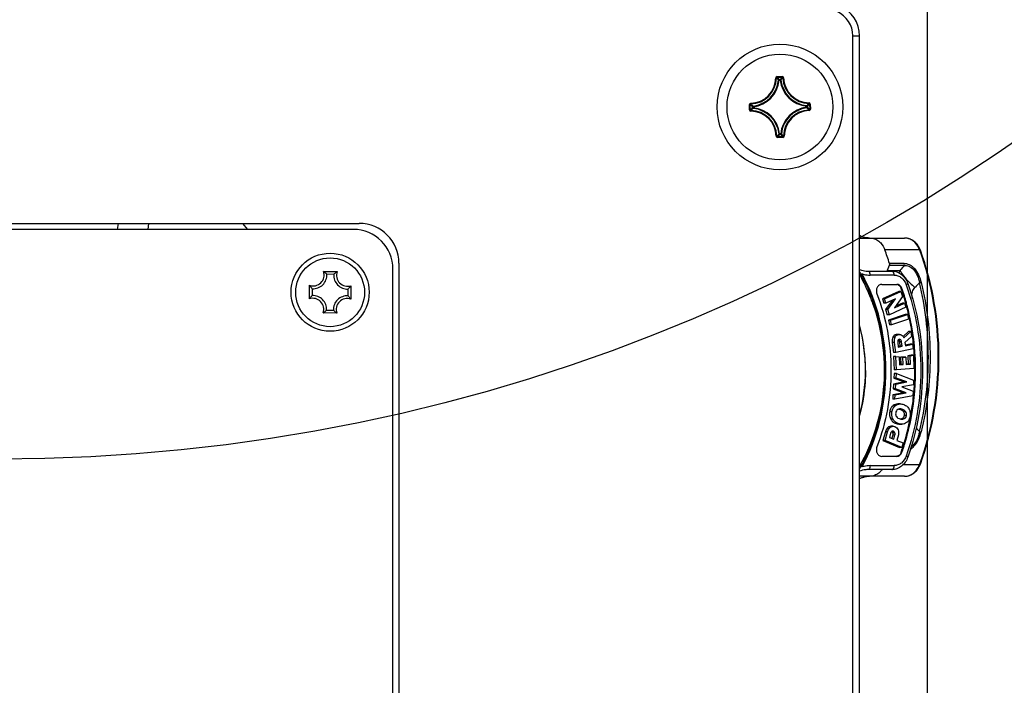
# Model space of a CAD drawing. Header units: millimetres. Extents: x 0 to 420, y 0 to 297.
# Tile 87 of 104: x 353 to 372, y 187 to 200. Entities that reach past the tile are written whole.
import ezdxf

# ---------------------------------------------------------------- set-up
doc = ezdxf.new("R2010")
doc.units = ezdxf.units.MM
doc.header["$LTSCALE"] = 23.1
doc.layers.get('0').update_dxf_attribs({"linetype": 'CONTINUOUS'})
doc.layers.add('AXES', color=7, linetype='CONTINUOUS')
doc.layers.add('DIM_PILOTEES', color=7, linetype='CONTINUOUS')
doc.styles.get("Standard").update_dxf_attribs({"font": 'txt', "width": 0.7})
doc.dimstyles.new('DIMSTYLE_1', dxfattribs={"dimtxt": 2.5, "dimasz": 3.5, "dimexe": 2, "dimexo": 0, "dimtad": 1, "dimdec": 0, "dimlfac": 4, "dimdsep": 46, "dimtxsty": 'Standard', "dimblk": '_FILLED', "dimblk1": '_FILLED', "dimblk2": '_FILLED', "dimcen": 0.09, "dimazin": 2, "dimtp": 0.5, "dimtm": 0.5, "dimtfac": 1, "dimtdec": 0, "dimtofl": 0, "dimtmove": 0, "dimatfit": 3, "dimldrblk": '_FILLED', "dimfxl": 0, "dimtolj": 1, "dimarcsym": 0})

# ---------------------------------------------------------------- blocks, each defined once
blk = doc.blocks.new('_FILLED')
at = {"color": 0, "linetype": 'ByBlock'}
blk.add_solid([(0, 0), (-1, 0.1429), (-1, -0.1429)], dxfattribs=at)
blk = doc.blocks.new('*D6')
at = {"layer": 'DIM_PILOTEES', "color": 2, "linetype": 'Continuous'}
for p, q in [((370.369, 250.876), (370.369, 152.328)), ((334.079, 188.243), (334.079, 152.328)), ((334.079, 154.328), (352.224, 154.328)), ((370.369, 154.328), (352.224, 154.328))]:
    blk.add_line(p, q, dxfattribs=at)
at = {"layer": 'DIM_PILOTEES', "color": 2, "linetype": 'Continuous', "xscale": 3.5, "yscale": 3.5, "zscale": 3.5, "rotation": 180}
blk.add_blockref('_FILLED', (334.079, 154.328), dxfattribs=at)
at = {"layer": 'DIM_PILOTEES', "color": 2, "linetype": 'Continuous', "xscale": 3.5, "yscale": 3.5, "zscale": 3.5}
blk.add_blockref('_FILLED', (370.369, 154.328), dxfattribs=at)
at = {"layer": 'DIM_PILOTEES', "color": 2, "linetype": 'Continuous', "insert": (352.835, 157.453), "char_height": 2.5, "width": 7.76786, "attachment_point": 2, "line_spacing_factor": 0.9}
blk.add_mtext('{\\ftxt;\\W0.0001;\\H0.0001;\\~}{\\ftxt;\\W2.0714285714;\\H2.5; }{\\ftxt;\\W0.0001;\\H0.0001;\\~}', dxfattribs=at)

msp = doc.modelspace()

# ---------------------------------------------------------------- linework, layer by layer
at = {"color": 7, "linetype": 'Continuous'}
for p, q in [((368.9652, 199.3232), (369.0902, 199.3232)), ((368.9652, 177.3539), (368.9652, 199.3232)), ((369.0902, 177.3539), (369.0902, 199.3232)), ((367.5087, 198.5279), (367.5212, 198.5277)), ((367.5334, 198.5524), (367.6319, 198.5533)), ((367.5334, 198.5524), (367.5335, 198.5399)), ((367.5335, 198.5399), (367.632, 198.5408)), ((367.5335, 198.5399), (367.5365, 198.5369)), ((367.632, 198.5408), (367.6291, 198.5378)), ((367.6319, 198.5533), (367.632, 198.5408)), ((367.657, 198.5292), (367.6445, 198.5288)), ((367.5732, 198.4861), (367.5608, 198.4872)), ((367.5731, 198.4985), (367.5932, 198.4987)), ((367.5732, 198.4861), (367.5731, 198.4985)), ((367.5732, 198.4861), (367.5932, 198.4863)), ((367.5933, 198.4863), (367.5932, 198.4987)), ((367.5933, 198.4863), (367.6057, 198.4876)), ((367.0134, 198.023), (367.0258, 198.0231)), ((367.0142, 197.9246), (367.0134, 198.023)), ((367.0258, 198.0231), (367.0289, 198.0202)), ((367.0267, 197.9247), (367.0258, 198.0231)), ((367.0374, 198.0481), (367.0378, 198.0357)), ((367.0804, 197.9844), (367.0679, 197.9843)), ((367.0681, 197.9642), (367.0679, 197.9843)), ((367.0804, 197.9844), (367.079, 197.9968)), ((367.0805, 197.9644), (367.0804, 197.9844)), ((368.0949, 197.9935), (368.0961, 198.0059)), ((368.0949, 197.9935), (368.1074, 197.9936)), ((368.0949, 197.9934), (368.0951, 197.9734)), ((368.0951, 197.9734), (368.1076, 197.9735)), ((368.0951, 197.9734), (368.0965, 197.961)), ((368.1074, 197.9936), (368.1076, 197.9735)), ((368.1368, 198.0579), (368.1365, 198.0454)), ((368.1488, 198.0331), (368.1458, 198.0301)), ((368.1612, 198.0332), (368.1488, 198.0331)), ((368.1488, 198.0331), (368.1497, 197.9347)), ((368.1612, 198.0332), (368.1621, 197.9348)), ((367.0142, 197.9246), (367.0267, 197.9247)), ((367.0267, 197.9247), (367.0297, 197.9277)), ((367.0387, 197.8999), (367.0389, 197.9123)), ((367.0805, 197.9643), (367.0681, 197.9642)), ((367.0805, 197.9643), (367.0794, 197.9519)), ((368.1381, 197.9097), (368.1376, 197.9221)), ((368.1497, 197.9347), (368.1466, 197.9375)), ((368.1621, 197.9348), (368.1497, 197.9347)), ((367.5185, 197.4286), (367.531, 197.429)), ((367.5435, 197.417), (367.5464, 197.42)), ((367.642, 197.4179), (367.5435, 197.417)), ((367.5436, 197.4045), (367.5435, 197.417)), ((367.5822, 197.4715), (367.5698, 197.4702)), ((367.6023, 197.4717), (367.5822, 197.4715)), ((367.5822, 197.4715), (367.5823, 197.4591)), ((367.6024, 197.4592), (367.5823, 197.4591)), ((367.6023, 197.4717), (367.6147, 197.4706)), ((367.6023, 197.4717), (367.6024, 197.4592)), ((367.642, 197.4179), (367.639, 197.4209)), ((367.6421, 197.4054), (367.642, 197.4179)), ((367.6667, 197.4299), (367.6543, 197.4301)), ((367.6421, 197.4054), (367.5436, 197.4045)), ((346.0377, 195.7789), (359.6377, 195.7789)), ((355.0817, 195.7789), (355.0634, 195.6664)), ((355.646, 195.6664), (355.6642, 195.7789)), ((357.5325, 195.6664), (357.4377, 195.7789)), ((359.5252, 195.6664), (346.1502, 195.6664)), ((369.0902, 195.5039), (369.9423, 195.5039)), ((370.2269, 195.2799), (369.57, 195.2799)), ((370.2298, 195.2719), (370.2269, 195.2799)), ((370.2296, 195.2718), (370.2269, 195.2799)), ((360.3877, 195.0289), (360.3877, 180.6539)), ((369.9373, 195.0247), (369.6562, 195.0247)), ((358.9635, 194.8718), (359.219, 194.8695)), ((359.1552, 194.8174), (359.0263, 194.8185)), ((360.2752, 180.7664), (360.2752, 194.9164)), ((369.2474, 194.8789), (369.7033, 194.8789)), ((369.6543, 194.9842), (369.6146, 194.8913)), ((369.6146, 194.8913), (369.8558, 194.8913)), ((369.9353, 194.9842), (369.6543, 194.9842)), ((369.1316, 194.7963), (369.1294, 194.7999)), ((369.1316, 194.7963), (369.1296, 194.8)), ((369.7452, 194.8039), (369.2893, 194.8039)), ((369.5137, 194.6289), (369.7969, 194.6289)), ((358.6949, 194.3546), (358.6971, 194.6101)), ((358.7493, 194.5463), (358.7481, 194.4175)), ((359.4262, 194.4115), (359.4274, 194.5403)), ((359.4806, 194.6032), (359.4783, 194.3477)), ((369.8326, 194.4939), (369.5224, 194.3522)), ((369.5643, 194.3522), (369.8745, 194.4939)), ((369.8745, 194.4939), (369.8326, 194.4939)), ((369.8745, 194.4939), (369.9034, 194.4019)), ((369.8785, 194.5523), (369.8925, 194.5523)), ((369.5643, 194.3522), (369.5224, 194.3522)), ((369.5224, 194.3522), (369.5477, 194.2718)), ((369.5896, 194.2718), (369.5477, 194.2718)), ((369.5896, 194.2718), (369.5643, 194.3522)), ((369.7096, 194.3266), (369.5851, 194.1524)), ((369.7719, 194.355), (369.5896, 194.2718)), ((369.6271, 194.1524), (369.7719, 194.355)), ((369.9034, 194.4019), (369.7499, 194.1879)), ((369.7499, 194.1879), (369.9429, 194.2761)), ((369.9009, 194.2761), (369.7703, 194.2164)), ((369.9429, 194.2761), (369.9009, 194.2761)), ((369.9429, 194.2761), (369.9681, 194.1959)), ((370.0848, 194.4058), (370.0805, 194.4051)), ((359.212, 194.086), (358.9565, 194.0883)), ((359.0203, 194.1404), (359.1492, 194.1393)), ((369.6271, 194.1524), (369.5851, 194.1524)), ((369.5851, 194.1524), (369.616, 194.0542)), ((369.6579, 194.0542), (369.6271, 194.1524)), ((369.9681, 194.1959), (369.6579, 194.0542)), ((369.6579, 194.0542), (369.616, 194.0542)), ((369.9552, 194.0585), (369.6359, 193.9502)), ((369.6779, 193.9502), (369.6359, 193.9502)), ((369.6359, 193.9502), (369.6558, 193.8648)), ((369.6779, 193.9502), (369.9971, 194.0585)), ((369.6978, 193.8648), (369.6779, 193.9502)), ((370.017, 193.9731), (369.6978, 193.8648)), ((369.9971, 194.0585), (369.9552, 194.0585)), ((369.9971, 194.0585), (370.017, 193.9731)), ((369.6978, 193.8648), (369.6558, 193.8648)), ((370.0187, 193.7393), (369.9149, 193.6435)), ((369.9275, 193.6165), (370.0606, 193.7393)), ((370.0606, 193.7393), (370.0187, 193.7393)), ((370.0606, 193.7393), (370.0734, 193.6429)), ((369.7528, 193.528), (369.7109, 193.528)), ((369.7109, 193.528), (369.7353, 193.3441)), ((369.765, 193.6317), (369.7231, 193.6317)), ((369.7772, 193.3441), (369.7528, 193.528)), ((369.8279, 193.6816), (369.786, 193.6816)), ((369.8455, 193.6833), (369.8036, 193.6833)), ((369.8128, 193.5336), (369.8246, 193.4448)), ((369.8713, 193.5812), (369.8294, 193.5812)), ((369.8331, 193.5769), (369.8364, 193.572)), ((369.8864, 193.5456), (369.8445, 193.5456)), ((369.8445, 193.5456), (369.856, 193.459)), ((369.898, 193.459), (369.8864, 193.5456)), ((370.0734, 193.6429), (369.9502, 193.528)), ((369.9502, 193.528), (369.9579, 193.4696)), ((369.7772, 193.3441), (369.7353, 193.3441)), ((370.1047, 193.4074), (369.7772, 193.3441)), ((369.856, 193.459), (369.8231, 193.4526)), ((369.8246, 193.4448), (369.898, 193.459)), ((369.898, 193.459), (369.856, 193.459)), ((370.051, 193.4957), (369.9564, 193.4774)), ((369.9579, 193.4696), (370.093, 193.4957)), ((370.093, 193.4957), (370.051, 193.4957)), ((370.093, 193.4957), (370.1047, 193.4074)), ((369.7775, 193.2678), (369.7356, 193.2678)), ((369.7356, 193.2678), (369.747, 193.0158)), ((369.7775, 193.2678), (369.8387, 193.2582)), ((369.789, 193.0158), (369.7775, 193.2678)), ((369.8387, 193.2582), (369.8455, 193.1086)), ((369.9269, 193.2552), (369.8663, 193.2512)), ((369.9083, 193.2512), (369.8663, 193.2512)), ((369.8663, 193.2512), (369.8726, 193.1132)), ((369.9083, 193.2512), (369.9688, 193.2552)), ((369.9145, 193.1132), (369.9083, 193.2512)), ((369.9688, 193.2552), (369.9269, 193.2552)), ((369.9688, 193.2552), (369.9751, 193.1172)), ((370.0666, 193.2938), (370.0067, 193.276)), ((370.0486, 193.276), (370.0067, 193.276)), ((370.0067, 193.276), (370.0136, 193.1225)), ((370.0486, 193.276), (370.1085, 193.2938)), ((370.0556, 193.1225), (370.0486, 193.276)), ((370.1085, 193.2938), (370.0666, 193.2938)), ((370.1085, 193.2938), (370.1201, 193.0376)), ((369.789, 193.0158), (369.747, 193.0158)), ((370.1201, 193.0376), (369.789, 193.0158)), ((369.8726, 193.1132), (369.8453, 193.1114)), ((369.8455, 193.1086), (369.9145, 193.1132)), ((369.9145, 193.1132), (369.8726, 193.1132)), ((370.0136, 193.1225), (369.9749, 193.1199)), ((369.9751, 193.1172), (370.0556, 193.1225)), ((370.0556, 193.1225), (370.0136, 193.1225)), ((369.9435, 192.7859), (369.7354, 192.7457)), ((369.747, 192.9421), (369.7421, 192.8591)), ((369.784, 192.8591), (369.7421, 192.8591)), ((369.7421, 192.8591), (369.9435, 192.7859)), ((369.7889, 192.9421), (369.747, 192.9421)), ((369.7773, 192.7457), (369.9854, 192.7859)), ((369.784, 192.8591), (369.7889, 192.9421)), ((369.9854, 192.7859), (369.784, 192.8591)), ((369.7889, 192.9421), (370.1142, 192.82)), ((369.9854, 192.7859), (369.9435, 192.7859)), ((370.1142, 192.82), (370.1089, 192.7315)), ((369.9288, 192.5796), (369.7233, 192.5417)), ((369.7354, 192.7457), (369.73, 192.6545)), ((369.7719, 192.6545), (369.73, 192.6545)), ((369.73, 192.6545), (369.9288, 192.5796)), ((369.7773, 192.7457), (369.7354, 192.7457)), ((369.7652, 192.5417), (369.9707, 192.5796)), ((369.7719, 192.6545), (369.7773, 192.7457)), ((369.9707, 192.5796), (369.7719, 192.6545)), ((370.1089, 192.7315), (369.8915, 192.6907)), ((369.8915, 192.6907), (370.1019, 192.6123)), ((369.9707, 192.5796), (369.9288, 192.5796)), ((370.1019, 192.6123), (370.0966, 192.5235)), ((370.1297, 192.7391), (370.129, 192.7299)), ((370.1298, 192.7391), (370.1292, 192.7298)), ((369.7233, 192.5417), (369.7184, 192.4589)), ((369.7603, 192.4589), (369.7184, 192.4589)), ((369.7652, 192.5417), (369.7233, 192.5417)), ((369.7603, 192.4589), (369.7652, 192.5417)), ((370.0966, 192.5235), (369.7603, 192.4589)), ((369.7037, 192.2221), (369.6618, 192.2221)), ((369.7711, 192.3408), (369.7292, 192.3408)), ((369.8578, 192.3691), (369.8159, 192.3691)), ((369.8914, 192.2701), (369.8495, 192.2701)), ((369.9617, 192.2271), (369.9197, 192.2271)), ((369.7252, 192.0811), (369.6833, 192.0811)), ((369.9381, 192.0915), (369.8962, 192.0915)), ((369.9774, 192.152), (369.9355, 192.152)), ((369.58, 191.8417), (369.534, 191.677)), ((369.5759, 191.677), (369.6219, 191.8417)), ((369.6219, 191.8417), (369.58, 191.8417)), ((369.6766, 191.932), (369.6347, 191.932)), ((369.7233, 191.9478), (369.6814, 191.9478)), ((369.7334, 191.8515), (369.703, 191.8515)), ((369.7144, 191.8305), (369.7172, 191.8245)), ((369.8429, 191.9943), (369.8009, 191.9943)), ((369.8511, 191.9875), (369.893, 191.9875)), ((369.5759, 191.677), (369.534, 191.677)), ((369.534, 191.677), (369.8483, 191.5493)), ((369.8902, 191.5493), (369.5759, 191.677)), ((369.679, 191.8172), (369.6569, 191.7378)), ((369.6569, 191.7378), (369.7386, 191.7046)), ((369.7183, 191.7821), (369.7009, 191.7199)), ((369.7591, 191.8245), (369.7172, 191.8245)), ((369.7602, 191.7821), (369.7183, 191.7821)), ((369.7386, 191.7046), (369.7602, 191.7821)), ((369.8253, 191.7861), (369.796, 191.6812)), ((369.796, 191.6812), (369.9137, 191.6334)), ((369.8902, 191.5493), (369.8483, 191.5493)), ((369.8785, 191.4555), (369.8925, 191.4555)), ((369.9137, 191.6334), (369.8902, 191.5493)), ((369.7969, 191.3789), (369.5137, 191.3789)), ((369.7033, 191.1289), (369.2474, 191.1289)), ((369.2893, 191.2039), (369.7452, 191.2039)), ((369.9221, 191.2279), (370.2269, 191.2279)), ((370.2269, 191.2279), (370.2296, 191.236)), ((370.2269, 191.2279), (370.2298, 191.2359)), ((369.9423, 191.0039), (369.0902, 191.0039))]:
    msp.add_line(p, q, dxfattribs=at)
for centre, radius in [((352.8293, 225.0337), 33.7052), ((367.5877, 197.9789), 1.1875), ((359.0877, 194.4789), 0.7375), ((359.0877, 194.4789), 0.65)]:
    msp.add_circle(centre, radius, dxfattribs=at)
for centre, radius, start, end in [((368.4652, 199.3232), 0.625, 0, 65.97832), ((368.4652, 199.3232), 0.5, 0, 65.97832), ((367.0203, 198.5364), 0.4885, 272.01036, 359.00809), ((367.0203, 198.5364), 0.501, 272.0103, 359.00815), ((367.5336, 198.5275), 0.0249, 90.46254, 179.00555), ((366.4763, 197.4663), 1.4895, 43.27074, 45.44919), ((366.4301, 197.4464), 1.5535, 42.63032, 44.58495), ((368.7546, 197.4672), 1.5534, 136.43124, 138.38822), ((368.7082, 197.486), 1.4896, 135.56936, 137.74763), ((368.1452, 198.5464), 0.501, 182.0103, 269.00815), ((368.1452, 198.5464), 0.4885, 182.01036, 269.0081), ((367.0203, 198.5364), 0.5427, 276.21511, 354.80335), ((367.0203, 198.5364), 0.5552, 276.2147, 354.80394), ((367.5733, 198.486), 0.0126, 90.97039, 174.34224), ((368.1452, 198.5464), 0.5552, 186.21469, 264.80393), ((368.1452, 198.5464), 0.5427, 186.21511, 264.80335), ((368.0995, 199.1457), 1.5534, 226.43111, 228.38822), ((368.0806, 199.0994), 1.4896, 225.56936, 227.74763), ((367.0805, 197.9843), 0.0126, 96.67623, 180.04807), ((368.1552, 197.4214), 0.5552, 96.21463, 174.80386), ((367.0751, 199.0904), 1.4895, 313.27074, 315.44919), ((367.0553, 199.1365), 1.5535, 312.63032, 314.5851), ((367.076, 196.8121), 1.5534, 46.43113, 48.3882), ((368.1363, 198.033), 0.0249, 0.45525, 89.02421), ((367.0391, 197.9248), 0.0249, 180.45514, 269.02462), ((368.1202, 196.8213), 1.5535, 132.63032, 134.5851), ((367.0303, 197.4114), 0.4885, 2.01037, 89.00809), ((368.1004, 196.8674), 1.4895, 133.27074, 135.44919), ((367.0303, 197.4114), 0.501, 2.0103, 89.00815), ((367.0303, 197.4114), 0.5427, 6.21511, 84.80335), ((367.0303, 197.4114), 0.5552, 6.2147, 84.80393), ((368.1552, 197.4214), 0.5427, 96.21511, 174.80335), ((368.1552, 197.4214), 0.501, 92.01031, 179.00815), ((368.1552, 197.4214), 0.4885, 92.01036, 179.0081), ((367.0949, 196.8585), 1.4895, 45.56927, 47.74772), ((368.1372, 197.9345), 0.0249, 272.00613, 0.55856), ((367.5434, 197.4294), 0.0249, 181.96411, 270.57482), ((366.4672, 198.4718), 1.4896, 315.56936, 317.74763), ((366.4209, 198.4906), 1.5534, 316.43124, 318.38822), ((368.7454, 198.5114), 1.5535, 222.63032, 224.58495), ((368.6992, 198.4915), 1.4895, 223.27074, 225.44919), ((367.6419, 197.4303), 0.0249, 270.43471, 359.07722), ((359.6377, 195.0289), 0.75, 0, 90), ((359.5252, 194.9164), 0.75, 0, 90), ((369.9422, 195.2452), 0.2587, 82.83083, 89.98601), ((369.9418, 195.2416), 0.2623, 76.69661, 82.83002), ((364.2455, 193.3382), 5.6675, 17.3119, 20.03552), ((369.8411, 195.1393), 0.4106, 20.02957, 24.91144), ((358.7656, 194.8068), 0.2082, 250.79364, 18.18868), ((358.7656, 194.8068), 0.2609, 266.40382, 2.5785), ((359.4156, 194.801), 0.2609, 176.40382, 272.5785), ((359.4156, 194.801), 0.2082, 160.79364, 288.18868), ((366.2257, 193.1837), 3.2978, 29.09896, 29.69628), ((366.2003, 193.185), 3.345, 28.86898, 30.18444), ((370.3665, 194.5708), 0.8173, 156.91459, 157.83831), ((370.5303, 194.507), 0.7762, 150.32836, 154.00863), ((394.3488, 174.0208), 32.1789, 139.34784, 139.56567), ((366.1351, 193.1346), 3.4008, 22.00109, 29.08006), ((366.1245, 193.1441), 3.4311, 24.78523, 28.78527), ((398.6748, 168.5189), 38.6373, 137.41998, 137.60717), ((364.391, 193.2553), 6.001, 359.98702, 13.55421), ((366.0211, 193.0962), 3.545, 20.87346, 24.78747), ((365.6372, 193.076), 4.4908, 18.49891, 19.19183), ((365.6293, 193.0686), 4.5139, 17.33078, 19.18966), ((365.6017, 193.0642), 4.5283, 17.2791, 18.49823), ((359.1218, 194.0425), 0.5289, 142.36156, 143.8333), ((358.7599, 194.1568), 0.2082, 340.79364, 108.18868), ((358.7599, 194.1568), 0.2609, 356.40382, 92.5785), ((359.4098, 194.151), 0.2609, 86.40382, 182.5785), ((359.4098, 194.151), 0.2082, 70.79364, 198.18868), ((365.9821, 193.07), 3.5669, 18.28608, 22.04146), ((365.9249, 193.0596), 3.6479, 17.03278, 20.87204), ((365.5545, 193.0495), 4.5777, 15.61064, 17.27848), ((365.5699, 193.05), 4.5762, 15.65346, 17.33155), ((365.5179, 193.0392), 4.6158, 14.57105, 15.61167), ((365.5329, 193.0395), 4.6147, 14.61377, 15.65452), ((364.4673, 193.2739), 5.7304, 10.96562, 11.39293), ((358.652, 194.5207), 0.5289, 305.14902, 306.62076), ((365.4891, 193.0318), 4.6454, 12.83747, 14.5705), ((365.5039, 193.032), 4.6446, 12.87999, 14.61321), ((365.4742, 193.0283), 4.6608, 12.68147, 12.83839), ((365.3503, 193.0035), 4.8007, 349.51026, 12.80328), ((365.4604, 193.0252), 4.6749, 11.74948, 12.68105), ((365.4149, 193.016), 4.7213, 8.84612, 11.74651), ((365.9178, 193.0082), 3.2854, 359.92445, 15.04561), ((365.3787, 193.0102), 4.758, 7.67807, 8.84869), ((369.8037, 193.5553), 0.0364, 45.17047, 48.07923), ((369.8008, 193.5525), 0.0405, 37.06394, 45.11387), ((365.361, 193.0078), 4.7759, 5.88261, 7.67774), ((365.3415, 193.0058), 4.7955, 4.81963, 5.88286), ((365.3264, 193.0045), 4.8106, 3.4667, 4.81958), ((365.3194, 193.0041), 4.8177, 3.14865, 3.46698), ((365.3149, 193.0038), 4.8221, 0.40659, 3.14845), ((364.4283, 193.2481), 5.9637, 346.40313, 0.05564), ((365.918, 192.9995), 3.2853, 344.93391, 0.07586), ((365.3156, 193.0039), 4.8214, 357.80703, 359.99967), ((365.3194, 193.0039), 4.8177, 0.00002, 0.40642), ((365.3161, 193.0039), 4.8209, 356.85141, 357.80722), ((365.3394, 193.0022), 4.7976, 354.25728, 355.31872), ((365.3248, 193.0034), 4.8122, 355.31881, 356.74135), ((365.3775, 192.998), 4.7593, 349.51702, 354.2616), ((365.4789, 192.9791), 4.6561, 343.11493, 349.51878), ((365.5163, 192.9734), 4.632, 343.04614, 349.50225), ((369.6703, 191.8073), 0.0499, 27.81248, 35.16745), ((398.9225, 218.216), 38.9734, 222.44148, 222.57955), ((365.6279, 192.935), 4.5007, 340.80886, 341.98988), ((365.6429, 192.9346), 4.4996, 340.80877, 341.93647), ((365.5867, 192.9484), 4.544, 341.98966, 343.09049), ((365.6025, 192.9478), 4.5421, 341.93634, 343.03751), ((369.8411, 191.3685), 0.4106, 335.08856, 339.97043), ((369.2793, 190.5703), 0.4336, 96.93031, 97.7552)]:
    msp.add_arc(centre, radius, start, end, dxfattribs=at)
for points, knots in [([(367.5212, 198.5277), (367.5212, 198.5308), (367.5238, 198.5374), (367.5304, 198.5399), (367.5335, 198.5399)], [0, 0, 0, 0, 0.500008, 1, 1, 1, 1]), ([(367.657, 198.5292), (367.6567, 198.5355), (367.6512, 198.5483), (367.6381, 198.5533), (367.6319, 198.5533)], [0, 0, 0, 0, 0.4999908, 1, 1, 1, 1]), ([(367.632, 198.5408), (367.6351, 198.5409), (367.6417, 198.5384), (367.6444, 198.5319), (367.6445, 198.5288)], [0, 0, 0, 0, 0.5000089, 1, 1, 1, 1]), ([(367.5932, 198.4987), (367.5962, 198.4987), (367.6023, 198.4964), (367.6053, 198.4906), (367.6057, 198.4876)], [0, 0, 0, 0, 0.4999439, 1, 1, 1, 1]), ([(367.0374, 198.0481), (367.0311, 198.0479), (367.0183, 198.0423), (367.0133, 198.0293), (367.0134, 198.023)], [0, 0, 0, 0, 0.4999952, 1, 1, 1, 1]), ([(367.0258, 198.0231), (367.0258, 198.0263), (367.0282, 198.0328), (367.0347, 198.0356), (367.0378, 198.0357)], [0, 0, 0, 0, 0.5000089, 1, 1, 1, 1]), ([(368.0961, 198.0059), (368.099, 198.0056), (368.1049, 198.0027), (368.1073, 197.9965), (368.1074, 197.9936)], [0, 0, 0, 0, 0.5000561, 1, 1, 1, 1]), ([(368.1076, 197.9735), (368.1076, 197.9705), (368.1053, 197.9643), (368.0994, 197.9613), (368.0965, 197.961)], [0, 0, 0, 0, 0.4999439, 1, 1, 1, 1]), ([(368.1365, 198.0454), (368.1397, 198.0454), (368.1462, 198.0428), (368.1488, 198.0362), (368.1488, 198.0331)], [0, 0, 0, 0, 0.500008, 1, 1, 1, 1]), ([(367.0389, 197.9123), (367.0358, 197.9124), (367.0293, 197.915), (367.0267, 197.9215), (367.0267, 197.9247)], [0, 0, 0, 0, 0.500008, 1, 1, 1, 1]), ([(367.0794, 197.9519), (367.0765, 197.9522), (367.0705, 197.9551), (367.0681, 197.9612), (367.0681, 197.9642)], [0, 0, 0, 0, 0.5000561, 1, 1, 1, 1]), ([(368.1497, 197.9347), (368.1497, 197.9315), (368.1472, 197.9249), (368.1408, 197.9222), (368.1376, 197.9221)], [0, 0, 0, 0, 0.5000088, 1, 1, 1, 1]), ([(367.5435, 197.417), (367.5404, 197.4169), (367.5338, 197.4194), (367.531, 197.4259), (367.531, 197.429)], [0, 0, 0, 0, 0.5000089, 1, 1, 1, 1]), ([(367.5823, 197.4591), (367.5793, 197.4591), (367.5732, 197.4613), (367.5701, 197.4672), (367.5698, 197.4702)], [0, 0, 0, 0, 0.4999439, 1, 1, 1, 1]), ([(367.6147, 197.4706), (367.6144, 197.4676), (367.6115, 197.4617), (367.6054, 197.4593), (367.6024, 197.4592)], [0, 0, 0, 0, 0.5000561, 1, 1, 1, 1]), ([(367.6543, 197.4301), (367.6543, 197.427), (367.6516, 197.4204), (367.6451, 197.4179), (367.642, 197.4179)], [0, 0, 0, 0, 0.5000081, 1, 1, 1, 1]), ([(369.2789, 195.5039), (369.2629, 195.5039), (369.1978, 195.5077), (369.1338, 195.5275), (369.09, 195.5494)], [0, 0, 0, 0, 0.2467149, 1, 1, 1, 1]), ([(369.2789, 195.5039), (369.2628, 195.5039), (369.198, 195.5075), (369.1343, 195.526), (369.0902, 195.5468)], [0, 0, 0, 0, 0.2483416, 1, 1, 1, 1]), ([(369.2854, 195.5039), (369.3154, 195.5039), (369.3768, 195.4929), (369.4309, 195.4621), (369.4553, 195.4429)], [0, 0, 0, 0, 0.4915225, 1, 1, 1, 1]), ([(369.4553, 195.4429), (369.468, 195.4329), (369.5174, 195.3875), (369.5526, 195.3276), (369.57, 195.2799)], [0, 0, 0, 0, 0.2414966, 1, 1, 1, 1]), ([(370.2404, 195.2754), (370.2173, 195.3389), (370.1568, 195.4274), (370.0396, 195.4925), (369.9744, 195.5039), (369.9423, 195.5039)], [0, 0, 0, 0, 0.5108169, 0.7574662, 1, 1, 1, 1]), ([(370.1122, 195.4429), (370.1039, 195.4494), (370.0704, 195.4732), (370.0318, 195.4899), (370.0021, 195.4969)], [0, 0, 0, 0, 0.2562493, 1, 1, 1, 1]), ([(370.2135, 195.3122), (370.2075, 195.3252), (370.1815, 195.3742), (370.1445, 195.4176), (370.1122, 195.4429)], [0, 0, 0, 0, 0.2589741, 1, 1, 1, 1]), ([(370.2269, 195.2799), (370.2286, 195.2799), (370.2332, 195.2797), (370.2394, 195.2783), (370.2404, 195.2754)], [0, 0, 0, 0, 0.3588312, 1, 1, 1, 1]), ([(370.2404, 191.2324), (370.4748, 191.875), (370.7109, 193.2539), (370.4748, 194.6328), (370.2404, 195.2754)], [0, 0, 0, 0, 0.5, 1, 1, 1, 1]), ([(369.9373, 195.0247), (369.9522, 195.024), (369.9837, 195.0209), (370.0318, 195.0045), (370.0802, 194.9746), (370.1461, 194.9144), (370.2123, 194.8106), (370.2438, 194.7154), (370.2563, 194.6658)], [0, 0, 0, 0, 0.0874513, 0.1836542, 0.2934394, 0.417876, 0.7014822, 1, 1, 1, 1]), ([(359.0263, 194.8185), (359.0216, 194.823), (359.0016, 194.8418), (358.9804, 194.8594), (358.9635, 194.8718)], [0, 0, 0, 0, 0.2365434, 1, 1, 1, 1]), ([(359.1552, 194.8174), (359.1599, 194.8218), (359.1803, 194.8402), (359.2018, 194.8574), (359.219, 194.8695)], [0, 0, 0, 0, 0.2365434, 1, 1, 1, 1]), ([(369.0902, 194.9101), (369.1028, 194.9049), (369.1534, 194.887), (369.2074, 194.8789), (369.2474, 194.8789)], [0, 0, 0, 0, 0.2542512, 1, 1, 1, 1]), ([(369.1397, 194.8275), (369.138, 194.8262), (369.132, 194.8212), (369.1265, 194.8157), (369.123, 194.8113)], [0, 0, 0, 0, 0.2822214, 1, 1, 1, 1]), ([(369.1397, 191.1802), (369.4389, 191.7304), (369.7438, 193.0039), (369.4389, 194.2774), (369.1397, 194.8275)], [0, 0, 0, 0, 0.5, 1, 1, 1, 1]), ([(369.1397, 194.8275), (369.1519, 194.8236), (369.2006, 194.81), (369.2515, 194.8039), (369.2893, 194.8039)], [0, 0, 0, 0, 0.2520122, 1, 1, 1, 1]), ([(369.2474, 194.8789), (369.2501, 194.8789), (369.2629, 194.8765), (369.2722, 194.8656), (369.277, 194.8569)], [0, 0, 0, 0, 0.2184831, 1, 1, 1, 1]), ([(369.277, 194.8569), (369.2791, 194.8533), (369.2866, 194.8366), (369.2893, 194.818), (369.2893, 194.8039)], [0, 0, 0, 0, 0.2282652, 1, 1, 1, 1]), ([(369.7033, 194.8789), (369.7357, 194.8789), (369.8015, 194.8672), (369.9196, 194.8011), (369.98, 194.7111), (370.0027, 194.6468)], [0, 0, 0, 0, 0.2424316, 0.4890534, 1, 1, 1, 1]), ([(369.733, 194.8569), (369.7311, 194.8602), (369.7244, 194.8707), (369.7121, 194.8789), (369.7033, 194.8789)], [0, 0, 0, 0, 0.2985556, 1, 1, 1, 1]), ([(369.7452, 194.8039), (369.7452, 194.8088), (369.7442, 194.827), (369.7395, 194.8453), (369.733, 194.8569)], [0, 0, 0, 0, 0.2676569, 1, 1, 1, 1]), ([(369.8558, 194.8913), (369.8738, 194.8555), (369.9281, 194.7784), (369.991, 194.7091), (370.0287, 194.6712)], [0, 0, 0, 0, 0.4283811, 1, 1, 1, 1]), ([(369.9353, 194.9842), (369.9646, 194.9863), (370.0319, 194.9752), (370.1226, 194.9073), (370.1902, 194.7966), (370.2159, 194.708), (370.2249, 194.6617)], [0, 0, 0, 0, 0.1868497, 0.4174889, 0.6991538, 1, 1, 1, 1]), ([(369.5137, 194.6289), (369.4963, 194.6289), (369.4595, 194.6169), (369.4216, 194.5717), (369.406, 194.5123), (369.4123, 194.4705), (369.4197, 194.4513)], [0, 0, 0, 0, 0.2252284, 0.4697372, 0.7334774, 1, 1, 1, 1]), ([(369.7452, 194.8039), (369.7695, 194.8039), (369.8192, 194.7949), (369.9098, 194.7429), (369.956, 194.6724), (369.974, 194.6218)], [0, 0, 0, 0, 0.2351681, 0.4785488, 1, 1, 1, 1]), ([(369.8925, 194.5523), (369.8851, 194.5735), (369.8608, 194.612), (369.8173, 194.6289), (369.7969, 194.6289)], [0, 0, 0, 0, 0.5252012, 1, 1, 1, 1]), ([(369.813, 194.6235), (369.8279, 194.6181), (369.8561, 194.5982), (369.8728, 194.5685), (369.8785, 194.5523)], [0, 0, 0, 0, 0.4799681, 1, 1, 1, 1]), ([(370.0027, 194.6468), (370.0041, 194.6429), (369.9917, 194.6311), (369.9819, 194.6258), (369.974, 194.6218)], [0, 0, 0, 0, 0.3172021, 1, 1, 1, 1]), ([(370.0027, 194.6468), (370.1882, 194.1232), (370.375, 193.0039), (370.1882, 191.8846), (370.0027, 191.361)], [0, 0, 0, 0, 0.5, 1, 1, 1, 1]), ([(370.0287, 194.6712), (370.0554, 194.6444), (370.0921, 194.6098), (370.1301, 194.5767), (370.1396, 194.5686)], [0, 0, 0, 0, 0.7518718, 1, 1, 1, 1]), ([(370.2249, 194.6617), (370.2279, 194.6623), (370.2382, 194.6642), (370.2488, 194.6658), (370.2563, 194.6658)], [0, 0, 0, 0, 0.2898644, 1, 1, 1, 1]), ([(370.2563, 194.6658), (370.3679, 194.2052), (370.4799, 193.2539), (370.3679, 192.3026), (370.2563, 191.842)], [0, 0, 0, 0, 0.5, 1, 1, 1, 1]), ([(358.7493, 194.5463), (358.7448, 194.5511), (358.7264, 194.5714), (358.7092, 194.593), (358.6971, 194.6101)], [0, 0, 0, 0, 0.2365434, 1, 1, 1, 1]), ([(359.4274, 194.5403), (359.4319, 194.545), (359.4507, 194.565), (359.4682, 194.5862), (359.4806, 194.6032)], [0, 0, 0, 0, 0.2365434, 1, 1, 1, 1]), ([(370.0848, 194.4058), (370.0792, 194.4334), (370.0851, 194.4954), (370.1189, 194.5459), (370.1396, 194.5686)], [0, 0, 0, 0, 0.4779084, 1, 1, 1, 1]), ([(358.7481, 194.4175), (358.7443, 194.4135), (358.7286, 194.3968), (358.7137, 194.3793), (358.703, 194.3655)], [0, 0, 0, 0, 0.2391564, 1, 1, 1, 1]), ([(359.4262, 194.4115), (359.4306, 194.4067), (359.4491, 194.3863), (359.4663, 194.3648), (359.4783, 194.3477)], [0, 0, 0, 0, 0.2365434, 1, 1, 1, 1]), ([(359.0203, 194.1404), (359.0163, 194.1367), (358.9993, 194.1212), (358.9815, 194.1067), (358.9675, 194.0962)], [0, 0, 0, 0, 0.2391564, 1, 1, 1, 1]), ([(359.1492, 194.1393), (359.1538, 194.1348), (359.1739, 194.116), (359.1951, 194.0984), (359.212, 194.086)], [0, 0, 0, 0, 0.2365434, 1, 1, 1, 1]), ([(369.3689, 194.1892), (369.5312, 193.6984), (369.6471, 192.6478), (369.3425, 191.6326), (369.0907, 191.191)], [0, 0, 0, 0, 0.504162, 1, 1, 1, 1]), ([(369.0919, 191.1413), (369.3464, 191.5791), (369.6616, 192.5868), (369.564, 193.635), (369.4128, 194.1282)], [0, 0, 0, 0, 0.4953982, 1, 1, 1, 1]), ([(369.2032, 193.0039), (369.2032, 193.0765), (369.1938, 193.3655), (369.1467, 193.6532), (369.0903, 193.8621)], [0, 0, 0, 0, 0.2513891, 1, 1, 1, 1]), ([(369.7231, 193.6317), (369.7196, 193.6246), (369.7071, 193.5916), (369.7073, 193.555), (369.7109, 193.528)], [0, 0, 0, 0, 0.2247228, 1, 1, 1, 1]), ([(369.786, 193.6816), (369.7727, 193.679), (369.7461, 193.6675), (369.7293, 193.6443), (369.7231, 193.6317)], [0, 0, 0, 0, 0.4905584, 1, 1, 1, 1]), ([(369.7528, 193.528), (369.7515, 193.5379), (369.7485, 193.5727), (369.7539, 193.6091), (369.765, 193.6317)], [0, 0, 0, 0, 0.2836636, 1, 1, 1, 1]), ([(369.765, 193.6317), (369.7702, 193.6423), (369.7835, 193.6618), (369.8038, 193.6741), (369.8142, 193.6778)], [0, 0, 0, 0, 0.5158271, 1, 1, 1, 1]), ([(369.8181, 193.5708), (369.8167, 193.5682), (369.8119, 193.5564), (369.8115, 193.5432), (369.8128, 193.5336)], [0, 0, 0, 0, 0.2355423, 1, 1, 1, 1]), ([(369.8415, 193.5896), (369.8366, 193.5887), (369.8268, 193.5842), (369.8205, 193.5756), (369.8181, 193.5708)], [0, 0, 0, 0, 0.4808607, 1, 1, 1, 1]), ([(369.8864, 193.5456), (369.886, 193.5493), (369.8836, 193.5621), (369.8779, 193.5747), (369.8713, 193.5812)], [0, 0, 0, 0, 0.2872304, 1, 1, 1, 1]), ([(369.8812, 193.675), (369.8918, 193.6698), (369.912, 193.6528), (369.9231, 193.6293), (369.9275, 193.6165)], [0, 0, 0, 0, 0.4660922, 1, 1, 1, 1]), ([(369.2032, 193.0039), (369.2032, 192.9316), (369.1939, 192.6444), (369.1473, 192.3582), (369.0916, 192.1504)], [0, 0, 0, 0, 0.2513987, 1, 1, 1, 1]), ([(369.6618, 192.2221), (369.6575, 192.1976), (369.6555, 192.1483), (369.6717, 192.1014), (369.6833, 192.0811)], [0, 0, 0, 0, 0.5157493, 1, 1, 1, 1]), ([(369.7292, 192.3408), (369.7116, 192.3276), (369.6801, 192.2914), (369.666, 192.2461), (369.6618, 192.2221)], [0, 0, 0, 0, 0.4744989, 1, 1, 1, 1]), ([(369.7252, 192.0811), (369.7137, 192.1014), (369.6974, 192.1483), (369.6994, 192.1976), (369.7037, 192.2221)], [0, 0, 0, 0, 0.4842507, 1, 1, 1, 1]), ([(369.7037, 192.2221), (369.7079, 192.2461), (369.722, 192.2914), (369.7535, 192.3276), (369.7711, 192.3408)], [0, 0, 0, 0, 0.5255011, 1, 1, 1, 1]), ([(369.8159, 192.3691), (369.8003, 192.3691), (369.7692, 192.3647), (369.7414, 192.3499), (369.7292, 192.3408)], [0, 0, 0, 0, 0.5037492, 1, 1, 1, 1]), ([(369.7711, 192.3408), (369.7834, 192.3499), (369.8112, 192.3647), (369.8423, 192.3691), (369.8578, 192.3691)], [0, 0, 0, 0, 0.4962502, 1, 1, 1, 1]), ([(369.7744, 192.204), (369.7721, 192.1908), (369.7712, 192.1642), (369.782, 192.1397), (369.7893, 192.1297)], [0, 0, 0, 0, 0.5205539, 1, 1, 1, 1]), ([(369.8132, 192.2648), (369.8031, 192.2592), (369.7844, 192.2412), (369.7767, 192.2169), (369.7744, 192.204)], [0, 0, 0, 0, 0.4687841, 1, 1, 1, 1]), ([(369.8557, 192.275), (369.8518, 192.275), (369.8372, 192.2742), (369.8226, 192.2699), (369.8132, 192.2648)], [0, 0, 0, 0, 0.2659463, 1, 1, 1, 1]), ([(369.8914, 192.2701), (369.8883, 192.2709), (369.8766, 192.2735), (369.8645, 192.275), (369.8557, 192.275)], [0, 0, 0, 0, 0.2678918, 1, 1, 1, 1]), ([(369.8578, 192.3691), (369.8618, 192.3691), (369.8786, 192.3685), (369.8953, 192.3656), (369.9077, 192.3624)], [0, 0, 0, 0, 0.2381801, 1, 1, 1, 1]), ([(369.8646, 192.2655), (369.8704, 192.2635), (369.8912, 192.2549), (369.91, 192.2403), (369.9197, 192.2271)], [0, 0, 0, 0, 0.2723225, 1, 1, 1, 1]), ([(369.9617, 192.2271), (369.9579, 192.2322), (369.939, 192.253), (369.9121, 192.2648), (369.8914, 192.2701)], [0, 0, 0, 0, 0.2308457, 1, 1, 1, 1]), ([(369.9077, 192.3624), (369.9321, 192.3561), (369.979, 192.3357), (370.0125, 192.2969), (370.0246, 192.2757)], [0, 0, 0, 0, 0.5082157, 1, 1, 1, 1]), ([(369.9197, 192.2271), (369.9272, 192.2169), (369.9385, 192.1922), (369.9378, 192.1653), (369.9355, 192.152)], [0, 0, 0, 0, 0.4839921, 1, 1, 1, 1]), ([(369.9774, 192.152), (369.9797, 192.1653), (369.9805, 192.1922), (369.9692, 192.2169), (369.9617, 192.2271)], [0, 0, 0, 0, 0.5160079, 1, 1, 1, 1]), ([(370.0246, 192.2757), (370.0364, 192.2552), (370.0532, 192.2082), (370.0513, 192.1587), (370.047, 192.1342)], [0, 0, 0, 0, 0.4885897, 1, 1, 1, 1]), ([(369.6833, 192.0811), (369.6953, 192.0599), (369.7291, 192.0208), (369.7763, 192.0006), (369.8009, 191.9943)], [0, 0, 0, 0, 0.4885661, 1, 1, 1, 1]), ([(369.8429, 191.9943), (369.8182, 192.0006), (369.771, 192.0208), (369.7372, 192.0599), (369.7252, 192.0811)], [0, 0, 0, 0, 0.5114339, 1, 1, 1, 1]), ([(369.7893, 192.1297), (369.797, 192.1192), (369.8184, 192.1002), (369.8448, 192.0903), (369.8591, 192.0866)], [0, 0, 0, 0, 0.4683446, 1, 1, 1, 1]), ([(369.8591, 192.0866), (369.8623, 192.0858), (369.8744, 192.083), (369.8868, 192.0815), (369.8959, 192.0815)], [0, 0, 0, 0, 0.2681168, 1, 1, 1, 1]), ([(369.9799, 192.0158), (369.9676, 192.0067), (369.9397, 191.9919), (369.9086, 191.9875), (369.893, 191.9875)], [0, 0, 0, 0, 0.496403, 1, 1, 1, 1]), ([(369.8959, 192.0815), (369.8997, 192.0815), (369.9142, 192.0822), (369.9287, 192.0864), (369.9381, 192.0915)], [0, 0, 0, 0, 0.2651728, 1, 1, 1, 1]), ([(369.9355, 192.152), (369.9332, 192.1392), (369.9255, 192.1148), (369.9064, 192.0971), (369.8962, 192.0915)], [0, 0, 0, 0, 0.5285732, 1, 1, 1, 1]), ([(369.9381, 192.0915), (369.9483, 192.0971), (369.9674, 192.1148), (369.9751, 192.1392), (369.9774, 192.152)], [0, 0, 0, 0, 0.4714268, 1, 1, 1, 1]), ([(370.047, 192.1342), (370.0428, 192.1102), (370.0289, 192.065), (369.9975, 192.0288), (369.9799, 192.0158)], [0, 0, 0, 0, 0.5262752, 1, 1, 1, 1]), ([(369.6347, 191.932), (369.6284, 191.9274), (369.602, 191.9031), (369.5875, 191.8685), (369.58, 191.8417)], [0, 0, 0, 0, 0.217723, 1, 1, 1, 1]), ([(369.6219, 191.8417), (369.6247, 191.8517), (369.6358, 191.8853), (369.6563, 191.9172), (369.6766, 191.932)], [0, 0, 0, 0, 0.2929733, 1, 1, 1, 1]), ([(369.6814, 191.9478), (369.6692, 191.9478), (369.6523, 191.9434), (369.6382, 191.9345), (369.6347, 191.932)], [0, 0, 0, 0, 0.7371391, 1, 1, 1, 1]), ([(369.6766, 191.932), (369.6802, 191.9345), (369.6942, 191.9434), (369.7111, 191.9478), (369.7233, 191.9478)], [0, 0, 0, 0, 0.262861, 1, 1, 1, 1]), ([(369.7002, 191.85), (369.6978, 191.8485), (369.6874, 191.84), (369.6818, 191.8271), (369.679, 191.8172)], [0, 0, 0, 0, 0.2189989, 1, 1, 1, 1]), ([(369.7334, 191.8515), (369.732, 191.8521), (369.7269, 191.8539), (369.7214, 191.8549), (369.7174, 191.8549)], [0, 0, 0, 0, 0.2698069, 1, 1, 1, 1]), ([(369.7233, 191.9478), (369.7262, 191.9478), (369.7383, 191.9471), (369.7501, 191.9438), (369.7587, 191.9403)], [0, 0, 0, 0, 0.2367601, 1, 1, 1, 1]), ([(369.7591, 191.8245), (369.7568, 191.8305), (369.7502, 191.8418), (369.7392, 191.8492), (369.7334, 191.8515)], [0, 0, 0, 0, 0.5082096, 1, 1, 1, 1]), ([(369.7587, 191.9403), (369.7719, 191.935), (369.7972, 191.9181), (369.8132, 191.8925), (369.8192, 191.8786)], [0, 0, 0, 0, 0.4853626, 1, 1, 1, 1]), ([(369.8009, 191.9943), (369.8053, 191.9932), (369.8217, 191.9894), (369.8387, 191.9875), (369.8511, 191.9875)], [0, 0, 0, 0, 0.2634725, 1, 1, 1, 1]), ([(369.8192, 191.8786), (369.8254, 191.8642), (369.8334, 191.8331), (369.8295, 191.8012), (369.8253, 191.7861)], [0, 0, 0, 0, 0.4986656, 1, 1, 1, 1]), ([(369.893, 191.9875), (369.889, 191.9875), (369.8721, 191.9881), (369.8553, 191.9911), (369.8429, 191.9943)], [0, 0, 0, 0, 0.2380244, 1, 1, 1, 1]), ([(370.053, 191.517), (370.0772, 191.5315), (370.1783, 191.6154), (370.2324, 191.7433), (370.2563, 191.842)], [0, 0, 0, 0, 0.2170628, 1, 1, 1, 1]), ([(370.2249, 191.8461), (370.2192, 191.817), (370.1927, 191.7116), (370.1332, 191.6073), (370.0675, 191.5618)], [0, 0, 0, 0, 0.2700831, 1, 1, 1, 1]), ([(370.2249, 191.8461), (370.2279, 191.8455), (370.2382, 191.8436), (370.2488, 191.842), (370.2563, 191.842)], [0, 0, 0, 0, 0.2898689, 1, 1, 1, 1]), ([(369.7172, 191.8245), (369.721, 191.8147), (369.7223, 191.7997), (369.7193, 191.7858), (369.7183, 191.7821)], [0, 0, 0, 0, 0.7330024, 1, 1, 1, 1]), ([(369.7602, 191.7821), (369.7612, 191.7858), (369.7643, 191.7997), (369.7629, 191.8147), (369.7591, 191.8245)], [0, 0, 0, 0, 0.2669976, 1, 1, 1, 1]), ([(369.4197, 191.5565), (369.4123, 191.5373), (369.406, 191.4955), (369.4216, 191.436), (369.4595, 191.3909), (369.4963, 191.3789), (369.5137, 191.3789)], [0, 0, 0, 0, 0.2665223, 0.5302625, 0.7747713, 1, 1, 1, 1]), ([(369.8785, 191.4555), (369.8719, 191.4365), (369.8512, 191.4021), (369.8149, 191.383), (369.7968, 191.38)], [0, 0, 0, 0, 0.5231754, 1, 1, 1, 1]), ([(369.7969, 191.3789), (369.8173, 191.3789), (369.8608, 191.3958), (369.8851, 191.4342), (369.8925, 191.4555)], [0, 0, 0, 0, 0.4747988, 1, 1, 1, 1]), ([(370.0027, 191.361), (369.98, 191.2967), (369.9196, 191.2067), (369.8015, 191.1405), (369.7357, 191.1289), (369.7033, 191.1289)], [0, 0, 0, 0, 0.5109453, 0.7575657, 1, 1, 1, 1]), ([(369.974, 191.386), (369.956, 191.3354), (369.9098, 191.2649), (369.8192, 191.2129), (369.7695, 191.2039), (369.7452, 191.2039)], [0, 0, 0, 0, 0.5214513, 0.764832, 1, 1, 1, 1]), ([(370.0027, 191.361), (370.0041, 191.3649), (369.9917, 191.3766), (369.9819, 191.3819), (369.974, 191.386)], [0, 0, 0, 0, 0.3172021, 1, 1, 1, 1]), ([(369.2474, 191.1289), (369.2341, 191.1289), (369.1805, 191.1263), (369.1275, 191.1129), (369.0902, 191.0977)], [0, 0, 0, 0, 0.2475173, 1, 1, 1, 1]), ([(369.1219, 191.1974), (369.123, 191.196), (369.1285, 191.1897), (369.1347, 191.1842), (369.1397, 191.1802)], [0, 0, 0, 0, 0.2191808, 1, 1, 1, 1]), ([(369.2893, 191.2039), (369.2515, 191.2039), (369.2006, 191.1978), (369.1519, 191.1842), (369.1397, 191.1802)], [0, 0, 0, 0, 0.7479878, 1, 1, 1, 1]), ([(369.277, 191.1509), (369.2752, 191.1476), (369.2684, 191.1371), (369.2562, 191.1289), (369.2474, 191.1289)], [0, 0, 0, 0, 0.2985556, 1, 1, 1, 1]), ([(369.2893, 191.2039), (369.2893, 191.199), (369.2883, 191.1808), (369.2835, 191.1625), (369.277, 191.1509)], [0, 0, 0, 0, 0.2676569, 1, 1, 1, 1]), ([(369.5169, 191.1287), (369.5124, 191.1226), (369.494, 191.0994), (369.4726, 191.0785), (369.4553, 191.0648)], [0, 0, 0, 0, 0.2548996, 1, 1, 1, 1]), ([(369.7033, 191.1289), (369.7061, 191.1289), (369.7188, 191.1313), (369.7281, 191.1422), (369.733, 191.1509)], [0, 0, 0, 0, 0.2184831, 1, 1, 1, 1]), ([(369.733, 191.1509), (369.735, 191.1545), (369.7425, 191.1712), (369.7452, 191.1898), (369.7452, 191.2039)], [0, 0, 0, 0, 0.2282652, 1, 1, 1, 1]), ([(369.9423, 191.0039), (369.9744, 191.0039), (370.0396, 191.0153), (370.1568, 191.0804), (370.2173, 191.1689), (370.2404, 191.2324)], [0, 0, 0, 0, 0.2425311, 0.4891819, 1, 1, 1, 1]), ([(370.1122, 191.0648), (370.1228, 191.0732), (370.1641, 191.1102), (370.1958, 191.1575), (370.2135, 191.1956)], [0, 0, 0, 0, 0.2425328, 1, 1, 1, 1]), ([(370.2269, 191.2279), (370.2286, 191.2279), (370.2332, 191.2281), (370.2394, 191.2295), (370.2404, 191.2324)], [0, 0, 0, 0, 0.3588312, 1, 1, 1, 1]), ([(369.09, 190.9583), (369.1049, 190.9658), (369.1646, 190.9918), (369.2305, 191.0039), (369.2789, 191.0039)], [0, 0, 0, 0, 0.2559529, 1, 1, 1, 1]), ([(369.0902, 190.961), (369.1006, 190.9659), (369.1425, 190.9838), (369.1871, 190.9954), (369.2207, 190.9999)], [0, 0, 0, 0, 0.2531108, 1, 1, 1, 1]), ([(369.4553, 191.0648), (369.4309, 191.0457), (369.3768, 191.0148), (369.3154, 191.0039), (369.2854, 191.0039)], [0, 0, 0, 0, 0.5084775, 1, 1, 1, 1]), ([(369.9423, 191.0039), (369.9723, 191.0039), (370.0338, 191.0148), (370.0878, 191.0457), (370.1122, 191.0648)], [0, 0, 0, 0, 0.4915223, 1, 1, 1, 1])]:
    msp.add_open_spline(points, degree=3, knots=knots, dxfattribs=at)
for points in [[(370.2298, 191.2359), (370.4628, 191.8776), (370.6973, 193.2539), (370.4628, 194.6302), (370.2298, 195.2719)], [(369.6562, 195.0247), (369.6602, 195.0118), (369.6596, 194.9967), (369.6543, 194.9842)], [(369.9353, 194.9842), (369.9406, 194.9967), (369.9413, 195.0118), (369.9373, 195.0247)], [(369.974, 194.6218), (370.1566, 194.1062), (370.3404, 193.0039), (370.1566, 191.9016), (369.974, 191.386)], [(369.4197, 194.4513), (369.5959, 193.9935), (369.7734, 193.0039), (369.5959, 192.0143), (369.4197, 191.5565)], [(369.8036, 193.6833), (369.7977, 193.6833), (369.7918, 193.6827), (369.786, 193.6816)], [(369.8142, 193.6778), (369.8187, 193.6794), (369.8233, 193.6807), (369.8279, 193.6816)], [(369.8279, 193.6816), (369.8337, 193.6827), (369.8396, 193.6833), (369.8455, 193.6833)], [(369.8364, 193.572), (369.8385, 193.5682), (369.8402, 193.5642), (369.8414, 193.5601)], [(369.8414, 193.5601), (369.8429, 193.5554), (369.8439, 193.5505), (369.8445, 193.5456)], [(369.8493, 193.5904), (369.8467, 193.5904), (369.844, 193.5901), (369.8415, 193.5896)], [(369.8455, 193.6833), (369.8577, 193.6833), (369.8703, 193.6804), (369.8812, 193.675)], [(369.8713, 193.5812), (369.8657, 193.5868), (369.8572, 193.5904), (369.8493, 193.5904)], [(369.8342, 192.2733), (369.8393, 192.2724), (369.8445, 192.2713), (369.8495, 192.2701)], [(369.8495, 192.2701), (369.8546, 192.2687), (369.8596, 192.2672), (369.8646, 192.2655)], [(369.8962, 192.0915), (369.8892, 192.0878), (369.8817, 192.0851), (369.8739, 192.0835)], [(369.6978, 191.8484), (369.703, 191.8452), (369.7076, 191.8409), (369.7111, 191.836)], [(369.7174, 191.8549), (369.7114, 191.8549), (369.7053, 191.8531), (369.7002, 191.85)]]:
    msp.add_open_spline(points, degree=3, dxfattribs=at)
at = {"layer": 'AXES', "color": 7, "linetype": 'Continuous'}
msp.add_circle((367.5877, 197.9789), 1, dxfattribs=at)

# ---------------------------------------------------------------- dimensions: what is measured, and where the dimension line sits
at = {"layer": 'DIM_PILOTEES', "color": 2, "linetype": 'Continuous'}
dim = msp.add_linear_dim(base=(370.3691, 154.328), p1=(334.0786, 188.2428), p2=(370.3691, 250.8761), text='{\\ftxt;\\W0.0001;\\H0.0001;\\~}{\\ftxt;\\W2.0714285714;\\H2.5; }{\\ftxt;\\W0.0001;\\H0.0001;\\~}', dimstyle='DIMSTYLE_1', dxfattribs=at)
dim.commit()
dim.dimension.update_dxf_attribs({"geometry": '*D6', "text_midpoint": (352.4774, 154.328), "dimtype": 160})

doc.saveas('drawing.dxf')
